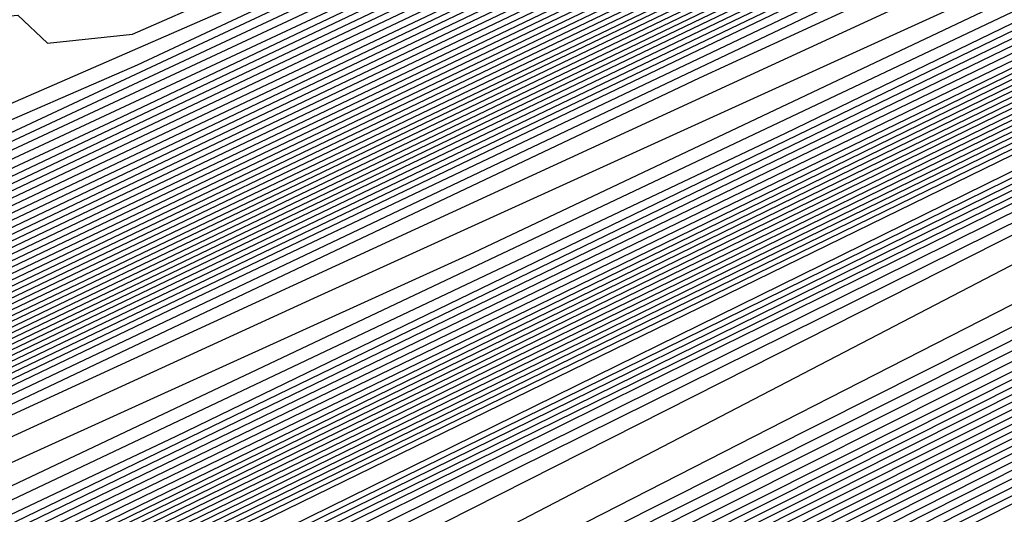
# Model space of a CAD drawing. Extents: x 3249832 to 3255657, y 13789405 to 13793316.
# Tile 223 of 256: x 3254678.04 to 3254680.98, y 13790569.56 to 13790571.04. Entities that reach past the tile are written whole.
import ezdxf

# ---------------------------------------------------------------- set-up
doc = ezdxf.new("R2010")
doc.units = 0
doc.header["$LTSCALE"] = 100
doc.header["$MEASUREMENT"] = 0
for name, color, linetype in [('GRATIO_CON', 10, 'CONTINUOUS'), ('GRATIO_ICON', 7, 'CONTINUOUS'), ('TARGETS_EAST', 7, 'CONTINUOUS')]:
    doc.layers.add(name, color=color, linetype=linetype)

# ---------------------------------------------------------------- blocks, each defined once
blk = doc.blocks.new('Gratio_032316_contours')
at = {"layer": 'GRATIO_CON', "color": 1, "linetype": 'Continuous', "flags": 128}
for points in [[(3254642.139, 13790551.7053), (3254660.6124, 13790560.6687), (3254682.3072, 13790571.2723), (3254700.7352, 13790580.305), (3254711.0317, 13790585.3564), (3254714.825, 13790587.2199), (3254715.3665, 13790587.4896), (3254715.3659, 13790587.4937), (3254715.3657, 13790587.4969), (3254715.3666, 13790587.4975), (3254715.9081, 13790587.7572), (3254719.6861, 13790589.589), (3254729.9352, 13790594.5687), (3254748.2689, 13790603.4881), (3254769.8147, 13790614.0012), (3254788.079, 13790622.9777)], [(3254643.9573, 13790552.6097), (3254661.9705, 13790561.3498), (3254683.1246, 13790571.6892), (3254701.0934, 13790580.4969), (3254711.1333, 13790585.4226), (3254714.8321, 13790587.2398), (3254715.3601, 13790587.5029), (3254715.3596, 13790587.5069), (3254715.3595, 13790587.5098), (3254715.3603, 13790587.5104), (3254715.8805, 13790587.7597), (3254719.5093, 13790589.5191), (3254729.3537, 13790594.3022), (3254746.9632, 13790602.8693), (3254767.6581, 13790612.9672), (3254785.2011, 13790621.5892)], [(3254645.7757, 13790553.5142), (3254663.3285, 13790562.0309), (3254683.9419, 13790572.1067), (3254701.4513, 13790580.6909), (3254711.2342, 13790585.4933), (3254714.8385, 13790587.2659), (3254715.3542, 13790587.5212), (3254715.853, 13790587.7617), (3254719.3325, 13790589.4492), (3254728.7721, 13790594.0356), (3254745.6576, 13790602.2505), (3254765.5015, 13790611.9331), (3254782.3232, 13790620.2006)], [(3254647.5941, 13790554.4186), (3254664.6865, 13790562.712), (3254684.7593, 13790572.5235), (3254701.8095, 13790580.8826), (3254711.336, 13790585.5591), (3254714.8458, 13790587.2852), (3254715.348, 13790587.5339), (3254715.8254, 13790587.7641), (3254719.1557, 13790589.3793), (3254728.1905, 13790593.7691), (3254744.3519, 13790601.6317), (3254763.3449, 13790610.8991), (3254779.4453, 13790618.8121)], [(3254651.2308, 13790556.2274), (3254667.4026, 13790564.0741), (3254686.3942, 13790573.3572), (3254702.526, 13790581.266), (3254711.5395, 13790585.6907), (3254714.8603, 13790587.3239), (3254715.3355, 13790587.5594), (3254715.7702, 13790587.7691), (3254718.8022, 13790589.2396), (3254727.0274, 13790593.236), (3254741.7406, 13790600.3941), (3254759.0318, 13790608.8311), (3254773.6894, 13790616.035)], [(3254653.0492, 13790557.1319), (3254668.7606, 13790564.7552), (3254687.2116, 13790573.774), (3254702.8843, 13790581.4577), (3254711.6412, 13790585.7564), (3254714.8676, 13790587.3433), (3254715.3293, 13790587.5721), (3254715.7426, 13790587.7716), (3254718.6254, 13790589.1697), (3254726.4458, 13790592.9695), (3254740.435, 13790599.7753), (3254756.8752, 13790607.7971), (3254770.8115, 13790614.6465), (3254778.5294, 13790618.5309)], [(3254646.2517, 13790553.9528), (3254654.8675, 13790558.0363), (3254670.1186, 13790565.4362), (3254688.0291, 13790574.1908), (3254703.2426, 13790581.6494), (3254711.743, 13790585.8222), (3254714.8749, 13790587.3627), (3254715.3231, 13790587.5848), (3254715.7151, 13790587.774), (3254718.4486, 13790589.0998), (3254725.8643, 13790592.703), (3254739.1294, 13790599.1565), (3254754.7186, 13790606.7631), (3254767.9336, 13790613.258), (3254775.252, 13790616.9413)], [(3254648.3232, 13790554.9771), (3254656.6859, 13790558.9407), (3254671.4766, 13790566.1173), (3254688.8465, 13790574.6076), (3254703.6008, 13790581.8411), (3254711.8447, 13790585.888), (3254714.8821, 13790587.382), (3254715.3169, 13790587.5976), (3254715.6875, 13790587.7765), (3254718.2718, 13790589.03), (3254725.2827, 13790592.4364), (3254737.8237, 13790598.5377), (3254752.562, 13790605.7291), (3254765.0557, 13790611.8694), (3254771.9746, 13790615.3518)], [(3254652.466, 13790557.0257), (3254660.3226, 13790560.7496), (3254674.1927, 13790567.4794), (3254690.4813, 13790575.4413), (3254704.3173, 13790582.2246), (3254712.0482, 13790586.0196), (3254714.8967, 13790587.4207), (3254715.3044, 13790587.623), (3254715.6323, 13790587.7815), (3254717.9183, 13790588.8903), (3254724.1196, 13790591.9033), (3254735.2124, 13790597.3001), (3254748.2489, 13790603.6611), (3254759.2998, 13790609.0924), (3254765.4198, 13790612.1726), (3254767.5973, 13790613.3706), (3254767.8046, 13790613.628), (3254767.8447, 13790613.807), (3254768.8446, 13790614.4523), (3254771.7623, 13790616.0293)], [(3254651.241, 13790556.5836), (3254654.5375, 13790558.0501), (3254662.141, 13790561.654), (3254675.5507, 13790568.1605), (3254691.2988, 13790575.8581), (3254704.6756, 13790582.4163), (3254712.1499, 13790586.0854), (3254714.904, 13790587.4401), (3254715.2982, 13790587.6357), (3254715.6047, 13790587.7839), (3254717.7415, 13790588.8204), (3254723.538, 13790591.6368), (3254733.9068, 13790596.6813), (3254746.0923, 13790602.627), (3254756.4219, 13790607.7038), (3254762.1424, 13790610.583), (3254764.1778, 13790611.7028), (3254764.3715, 13790611.9434), (3254764.4337, 13790612.1232), (3254765.5415, 13790612.8137), (3254768.7386, 13790614.5249), (3254774.566, 13790617.5186)], [(3254651.548, 13790556.8702), (3254653.3699, 13790557.6315), (3254656.6089, 13790559.0744), (3254663.9594, 13790562.5584), (3254676.9087, 13790568.8416), (3254692.1162, 13790576.2749), (3254705.0338, 13790582.608), (3254712.2517, 13790586.1512), (3254714.9112, 13790587.4594), (3254715.292, 13790587.6484), (3254715.5771, 13790587.7864), (3254717.5647, 13790588.7505), (3254722.9564, 13790591.3703), (3254732.6011, 13790596.0625), (3254743.9357, 13790601.593), (3254753.544, 13790606.3153), (3254758.865, 13790608.9934), (3254760.7582, 13790610.035), (3254760.9385, 13790610.2589), (3254761.0228, 13790610.4394), (3254762.2384, 13790611.1751), (3254765.7149, 13790613.0205), (3254772.0375, 13790616.2604)], [(3254650.8432, 13790556.6142), (3254653.5851, 13790557.8698), (3254655.4988, 13790558.6793), (3254658.6803, 13790560.0987), (3254665.7777, 13790563.4629), (3254678.2668, 13790569.5227), (3254692.9336, 13790576.6918)], [(3254650.5749, 13790556.5411), (3254654.5292, 13790558.4217), (3254657.6595, 13790559.8689), (3254659.7567, 13790560.7751), (3254662.8232, 13790562.1473), (3254669.4145, 13790565.2717), (3254680.9828, 13790570.8848), (3254694.5684, 13790577.5253)], [(3254652.1699, 13790557.3247), (3254656.3722, 13790559.3255), (3254659.6966, 13790560.8685), (3254661.8856, 13790561.8229), (3254664.8946, 13790563.1716), (3254671.2328, 13790566.1762), (3254682.3408, 13790571.5658), (3254695.3858, 13790577.9421)], [(3254649.243, 13790555.9373), (3254653.7649, 13790558.1083), (3254658.2152, 13790560.2292), (3254661.7338, 13790561.8681), (3254664.0145, 13790562.8708), (3254666.9661, 13790564.196), (3254673.0512, 13790567.0806), (3254683.6989, 13790572.2469), (3254696.2032, 13790578.3589)], [(3254650.5851, 13790556.5992), (3254655.3599, 13790558.8918), (3254660.0582, 13790561.133), (3254663.771, 13790562.8677), (3254666.1434, 13790563.9186), (3254669.0375, 13790565.2203), (3254674.8696, 13790567.985), (3254685.0569, 13790572.928), (3254697.0206, 13790578.7757)], [(3254648.7569, 13790555.7589), (3254653.2692, 13790557.9229), (3254658.5498, 13790560.4589), (3254663.7442, 13790562.9405), (3254667.8453, 13790564.8668), (3254670.4012, 13790566.0143), (3254673.1803, 13790567.2689), (3254678.5063, 13790569.7939), (3254687.7729, 13790574.2901), (3254698.6554, 13790579.6094)], [(3254649.8828, 13790556.3169), (3254654.6113, 13790558.5847), (3254660.1448, 13790561.2425), (3254665.5872, 13790563.8443), (3254669.8825, 13790565.8664), (3254672.5301, 13790567.0622), (3254675.2518, 13790568.2932), (3254680.3247, 13790570.6983), (3254689.131, 13790574.9712), (3254699.4729, 13790580.0262)], [(3254651.0087, 13790556.875), (3254655.9534, 13790559.2466), (3254661.7398, 13790562.026), (3254667.4302, 13790564.748), (3254671.9197, 13790566.866), (3254674.6591, 13790568.11), (3254677.3232, 13790569.3176), (3254682.143, 13790571.6027), (3254690.489, 13790575.6522), (3254700.2903, 13790580.443)], [(3254652.1346, 13790557.4331), (3254657.2955, 13790559.9084), (3254663.3348, 13790562.8096), (3254669.2733, 13790565.6518), (3254673.9569, 13790567.8656), (3254676.788, 13790569.1579), (3254679.3946, 13790570.3419), (3254683.9614, 13790572.5071), (3254691.847, 13790576.3333), (3254701.1077, 13790580.8598)], [(3254650.0485, 13790556.4841), (3254654.3864, 13790558.5492), (3254659.9797, 13790561.2321), (3254666.5247, 13790564.3767), (3254672.9593, 13790567.4593), (3254678.0312, 13790569.8647), (3254681.0458, 13790571.2536), (3254683.5375, 13790572.3905), (3254687.5981, 13790574.316), (3254694.5631, 13790577.6954)], [(3254651.0069, 13790556.9616), (3254655.5123, 13790559.1072), (3254661.3217, 13790561.894), (3254668.1197, 13790565.1602), (3254674.8023, 13790568.3631), (3254680.0684, 13790570.8643), (3254683.1747, 13790572.3015), (3254685.6089, 13790573.4148), (3254689.4165, 13790575.2204), (3254695.9211, 13790578.3765), (3254703.5599, 13790582.1103), (3254710.0485, 13790585.2913), (3254713.674, 13790587.0708), (3254715.0098, 13790587.728), (3254715.2012, 13790587.8237), (3254715.5767, 13790588.0145), (3254718.1988, 13790589.3384), (3254725.3135, 13790592.9288), (3254738.0825, 13790599.3724), (3254753.3307, 13790607.0675), (3254766.7985, 13790613.8657), (3254775.2332, 13790618.1281)], [(3254651.9652, 13790557.4392), (3254656.6382, 13790559.6653), (3254662.6638, 13790562.5558), (3254669.7147, 13790565.9438), (3254676.6453, 13790569.2668), (3254682.1055, 13790571.8639), (3254685.3036, 13790573.3493), (3254687.6804, 13790574.4392), (3254691.2349, 13790576.1249), (3254697.2791, 13790579.0576), (3254704.3773, 13790582.5271), (3254710.4067, 13790585.483), (3254713.7756, 13790587.1366), (3254715.0169, 13790587.7472), (3254715.1948, 13790587.8363), (3254715.5637, 13790588.0238), (3254718.1399, 13790589.3246), (3254725.1298, 13790592.8522), (3254737.6771, 13790599.1838), (3254752.6727, 13790606.7516), (3254765.9448, 13790613.4511), (3254774.3039, 13790617.6754)], [(3254652.9236, 13790557.9168), (3254657.7641, 13790560.2233), (3254664.0059, 13790563.2177), (3254671.3097, 13790566.7274), (3254678.4883, 13790570.1706), (3254684.1427, 13790572.8635), (3254687.4325, 13790574.3972), (3254689.7518, 13790575.4635), (3254693.0532, 13790577.0293), (3254698.6371, 13790579.7386), (3254705.1948, 13790582.9439), (3254710.7649, 13790585.6747), (3254713.8772, 13790587.2023), (3254715.024, 13790587.7665), (3254715.1884, 13790587.8489), (3254715.5508, 13790588.0331), (3254718.0809, 13790589.3107), (3254724.9462, 13790592.7755), (3254737.2717, 13790598.9953), (3254752.0148, 13790606.4357), (3254765.0911, 13790613.0365), (3254773.3746, 13790617.2228)], [(3254651.3, 13790557.2133), (3254654.8403, 13790558.872), (3254660.0158, 13790561.3394), (3254666.6901, 13790564.5414), (3254674.4997, 13790568.2945), (3254682.1743, 13790571.9781), (3254688.2171, 13790574.8626), (3254691.6904, 13790576.4929), (3254693.8947, 13790577.5121), (3254696.69, 13790578.8381), (3254701.3532, 13790581.1008), (3254706.8296, 13790583.7776), (3254711.4814, 13790586.0581), (3254714.0805, 13790587.3339), (3254715.0382, 13790587.8051), (3254715.1756, 13790587.8741), (3254715.5248, 13790588.0517), (3254717.9631, 13790589.2831), (3254724.5788, 13790592.6221), (3254736.4608, 13790598.6182), (3254750.699, 13790605.8039), (3254763.3837, 13790612.2073), (3254771.5159, 13790616.3175)], [(3254652.1439, 13790557.6356), (3254655.7986, 13790559.3495), (3254661.1417, 13790561.8975), (3254668.0321, 13790565.2032), (3254676.0946, 13790569.078), (3254684.0173, 13790572.8819), (3254690.2542, 13790575.8622), (3254693.8193, 13790577.5407), (3254695.9661, 13790578.5364), (3254698.5083, 13790579.7426), (3254702.7112, 13790581.7819), (3254707.647, 13790584.1944), (3254711.8396, 13790586.2498), (3254714.1821, 13790587.3996), (3254715.0454, 13790587.8244), (3254715.1692, 13790587.8867), (3254715.5119, 13790588.061), (3254717.9042, 13790589.2693), (3254724.3952, 13790592.5454), (3254736.0554, 13790598.4297), (3254750.0411, 13790605.488), (3254762.53, 13790611.7927), (3254770.5866, 13790615.8649), (3254774.8217, 13790618.021)], [(3254652.9879, 13790558.058), (3254656.757, 13790559.8271), (3254662.2676, 13790562.4555), (3254669.3742, 13790565.8651), (3254677.6896, 13790569.8616), (3254685.8603, 13790573.7856), (3254692.2914, 13790576.8618), (3254695.9482, 13790578.5886)], [(3254651.7584, 13790557.5564), (3254653.8319, 13790558.4804), (3254657.7153, 13790560.3047), (3254663.3935, 13790563.0136), (3254670.7163, 13790566.527), (3254679.2846, 13790570.6451), (3254687.7034, 13790574.6894), (3254694.3286, 13790577.8614)], [(3254652.4935, 13790558.0528), (3254653.3251, 13790558.3415), (3254655.5198, 13790559.3252), (3254659.632, 13790561.2599), (3254665.6453, 13790564.1297), (3254673.4005, 13790567.8507), (3254682.4746, 13790572.2122), (3254691.3894, 13790576.4969), (3254698.4029, 13790579.8606)], [(3254652.9639, 13790558.6646), (3254653.0867, 13790558.5122), (3254653.2547, 13790558.4334), (3254654.1084, 13790558.7341), (3254656.3637, 13790559.7476), (3254660.5904, 13790561.7374), (3254666.7712, 13790564.6877), (3254674.7426, 13790568.5125), (3254684.0695, 13790572.9958), (3254693.2324, 13790577.4007)], [(3254652.3082, 13790558.7882), (3254653.2996, 13790559.0627), (3254653.7222, 13790559.0393), (3254653.8454, 13790558.8897), (3254654.016, 13790558.814), (3254654.8917, 13790559.1266), (3254657.2077, 13790560.1699), (3254661.5487, 13790562.215), (3254667.8971, 13790565.2458), (3254676.0846, 13790569.1744), (3254685.6645, 13790573.7793), (3254695.0754, 13790578.3044)], [(3254653.0352, 13790559.1439), (3254654.05, 13790559.4312), (3254654.4805, 13790559.414), (3254654.6041, 13790559.2671), (3254654.7773, 13790559.1947), (3254655.675, 13790559.5191), (3254658.0517, 13790560.5923), (3254662.5071, 13790562.6926), (3254669.023, 13790565.8038), (3254677.4267, 13790569.8362), (3254687.2595, 13790574.5629), (3254696.9184, 13790579.2082)], [(3254652.6703, 13790559.1274), (3254654.4892, 13790559.8553), (3254655.5508, 13790560.1681), (3254655.9972, 13790560.1635), (3254656.1214, 13790560.022), (3254656.2998, 13790559.956), (3254657.2417, 13790560.3042), (3254659.7396, 13790561.4371), (3254664.4238, 13790563.6478), (3254671.2748, 13790566.9199), (3254680.1109, 13790571.1599), (3254690.4495, 13790576.13), (3254700.6044, 13790581.0157)], [(3254651.1891, 13790558.53), (3254653.3543, 13790559.4624), (3254655.2162, 13790560.211), (3254656.3012, 13790560.5366), (3254656.7555, 13790560.5382), (3254656.8801, 13790560.3994), (3254657.0611, 13790560.3366), (3254658.025, 13790560.6967), (3254660.5836, 13790561.8595), (3254665.3703, 13790564.1197), (3254672.3062, 13790567.4325), (3254681.1343, 13790571.6684), (3254691.3246, 13790576.5671), (3254701.2561, 13790581.3455)], [(3254651.8222, 13790558.8415), (3254654.0383, 13790559.7975), (3254655.9432, 13790560.5667), (3254657.0517, 13790560.905), (3254657.5139, 13790560.9129), (3254657.6388, 13790560.7769), (3254657.8223, 13790560.7173), (3254658.8083, 13790561.0893), (3254661.4275, 13790562.2819), (3254666.3151, 13790564.5907), (3254673.3236, 13790567.9384), (3254682.1101, 13790572.154), (3254692.0922, 13790576.9523), (3254701.7295, 13790581.5891)], [(3254652.4553, 13790559.153), (3254654.7223, 13790560.1326), (3254656.6702, 13790560.9224), (3254657.8021, 13790561.2735), (3254658.2722, 13790561.2876), (3254658.3974, 13790561.1543), (3254658.5836, 13790561.0979), (3254659.5916, 13790561.4818), (3254662.2715, 13790562.7043), (3254667.2599, 13790565.0618), (3254674.341, 13790568.4442), (3254683.086, 13790572.6396), (3254692.8597, 13790577.3375)], [(3254651.9883, 13790558.9968), (3254653.3923, 13790559.619), (3254654.9589, 13790560.3252), (3254656.5106, 13790561.0221), (3254657.887, 13790561.6126), (3254658.9323, 13790561.9989), (3254659.5424, 13790562.1186), (3254659.8188, 13790562.0506), (3254659.9148, 13790561.9092), (3254660.1061, 13790561.8592), (3254661.1583, 13790562.2669), (3254663.9594, 13790563.549), (3254669.1494, 13790566.0039), (3254676.3757, 13790569.4558), (3254685.0376, 13790573.6106), (3254694.3948, 13790578.1075)], [(3254652.5838, 13790559.2912), (3254654.0181, 13790559.9272), (3254655.6188, 13790560.6489), (3254657.2041, 13790561.3611), (3254658.61, 13790561.9653), (3254659.6769, 13790562.3626), (3254660.298, 13790562.4894), (3254660.5778, 13790562.4256), (3254660.6735, 13790562.2866), (3254660.8674, 13790562.2398), (3254661.9416, 13790562.6594), (3254664.8034, 13790563.9714), (3254670.0942, 13790566.4749), (3254677.3931, 13790569.9616), (3254686.0134, 13790574.0961), (3254695.1623, 13790578.4926)], [(3254652.0749, 13790559.1191), (3254653.1793, 13790559.5856), (3254654.644, 13790560.2355), (3254656.2787, 13790560.9726), (3254657.8977, 13790561.7), (3254659.3331, 13790562.3181), (3254660.4215, 13790562.7262), (3254661.0536, 13790562.8602), (3254661.3368, 13790562.8006), (3254661.4322, 13790562.6641), (3254661.6286, 13790562.6205), (3254662.7249, 13790563.052), (3254665.6473, 13790564.3938), (3254671.039, 13790566.946), (3254678.4105, 13790570.4674), (3254686.9892, 13790574.5817), (3254695.9299, 13790578.8778)], [(3254652.6477, 13790559.403), (3254653.7747, 13790559.8801), (3254655.2698, 13790560.5438), (3254656.9386, 13790561.2962), (3254658.5913, 13790562.039), (3254660.0561, 13790562.6708), (3254661.166, 13790563.0899), (3254661.8093, 13790563.231), (3254662.0957, 13790563.1756), (3254662.1908, 13790563.0415), (3254662.3899, 13790563.0011), (3254663.5082, 13790563.4445), (3254666.4913, 13790564.8162), (3254671.9838, 13790567.417), (3254679.4278, 13790570.9732), (3254687.965, 13790575.0672), (3254696.6974, 13790579.2629)], [(3254652.7465, 13790559.6241), (3254653.1242, 13790559.7253), (3254653.7934, 13790559.9708), (3254654.9657, 13790560.4689), (3254656.5215, 13790561.1603), (3254658.2584, 13790561.9436), (3254659.9784, 13790562.7168), (3254661.5022, 13790563.3762), (3254662.6552, 13790563.8172), (3254663.3205, 13790563.9727), (3254663.6137, 13790563.9256), (3254663.7082, 13790563.7964), (3254663.9124, 13790563.7624), (3254665.0749, 13790564.2296), (3254668.1792, 13790565.661), (3254673.8733, 13790568.3591), (3254681.4626, 13790571.9848), (3254689.9166, 13790576.0383), (3254698.2325, 13790580.0332)], [(3254652.9121, 13790559.7876), (3254653.3001, 13790559.8983), (3254653.6845, 13790560.0031), (3254654.3662, 13790560.2547), (3254655.5611, 13790560.7633), (3254657.1474, 13790561.4685), (3254658.9183, 13790562.2672), (3254660.672, 13790563.0558), (3254662.2253, 13790563.7289), (3254663.3997, 13790564.1808), (3254664.0761, 13790564.3435), (3254664.3727, 13790564.3007), (3254664.4669, 13790564.1738), (3254664.6737, 13790564.143), (3254665.8582, 13790564.6221), (3254669.0232, 13790566.0833), (3254674.8181, 13790568.8302), (3254682.4799, 13790572.4906), (3254690.8924, 13790576.5238), (3254699.0001, 13790580.4183)], [(3254652.8332, 13790559.8228), (3254653.4588, 13790560.0583), (3254653.8537, 13790560.1725), (3254654.2448, 13790560.2808), (3254654.939, 13790560.5386), (3254656.1566, 13790561.0578), (3254657.7733, 13790561.7768), (3254659.5782, 13790562.5909), (3254661.3656, 13790563.3947), (3254662.9483, 13790564.0816), (3254664.1443, 13790564.5444), (3254664.8318, 13790564.7143), (3254665.1317, 13790564.6757), (3254665.2256, 13790564.5513), (3254665.4349, 13790564.5237), (3254666.6415, 13790565.0146), (3254669.8671, 13790566.5057), (3254675.7629, 13790569.3012), (3254683.4973, 13790572.9964), (3254691.8683, 13790577.0094), (3254699.7676, 13790580.8035)], [(3254652.5888, 13790559.7695), (3254653.3685, 13790560.0884), (3254654.0056, 13790560.3291), (3254654.4073, 13790560.4467), (3254654.8052, 13790560.5586), (3254655.5118, 13790560.8225), (3254656.7521, 13790561.3522), (3254658.3991, 13790562.0851), (3254660.2381, 13790562.9145), (3254662.0592, 13790563.7337), (3254663.6714, 13790564.4344), (3254664.8888, 13790564.9081), (3254665.5874, 13790565.0851), (3254665.8907, 13790565.0507), (3254665.9842, 13790564.9287), (3254666.1962, 13790564.9043), (3254667.4249, 13790565.4072), (3254670.7111, 13790566.9281), (3254676.7077, 13790569.7723), (3254684.5147, 13790573.5023), (3254692.8441, 13790577.4949)], [(3254652.8549, 13790559.9647), (3254653.6307, 13790560.2883), (3254654.439, 13790560.6196), (3254655.0991, 13790560.8706), (3254655.5146, 13790560.9951), (3254655.9258, 13790561.1141), (3254656.6575, 13790561.3903), (3254657.943, 13790561.941), (3254659.6508, 13790562.7016), (3254661.5579, 13790563.5619), (3254663.4463, 13790564.4116), (3254665.1175, 13790565.1398), (3254666.378, 13790565.6354), (3254667.0986, 13790565.8267), (3254667.4086, 13790565.8007), (3254667.5016, 13790565.6836), (3254667.7187, 13790565.6656), (3254668.9915, 13790566.1922), (3254672.399, 13790567.7729), (3254678.5972, 13790570.7144), (3254686.5494, 13790574.5139), (3254694.7957, 13790578.466)], [(3254652.7524, 13790559.9713), (3254653.3621, 13790560.2183), (3254654.1517, 13790560.5478), (3254654.9743, 13790560.8852), (3254655.6459, 13790561.1413), (3254656.0682, 13790561.2693), (3254656.4861, 13790561.3919), (3254657.2303, 13790561.6742), (3254658.5385, 13790562.2355), (3254660.2767, 13790563.0099), (3254662.2178, 13790563.8855), (3254664.1399, 13790564.7505), (3254665.8406, 13790565.4925), (3254667.1225, 13790565.999), (3254667.8543, 13790566.1976), (3254668.1676, 13790566.1757), (3254668.2603, 13790566.061), (3254668.48, 13790566.0462), (3254669.7748, 13790566.5848), (3254673.243, 13790568.1953), (3254679.542, 13790571.1854), (3254687.5668, 13790575.0197), (3254695.7715, 13790578.9516)], [(3254652.8106, 13790560.0679), (3254653.2489, 13790560.2205), (3254653.8692, 13790560.4719), (3254654.6727, 13790560.8072), (3254655.5096, 13790561.1508), (3254656.1927, 13790561.4121), (3254656.6218, 13790561.5435), (3254657.0464, 13790561.6696), (3254657.8031, 13790561.9582), (3254659.134, 13790562.5299), (3254660.9026, 13790563.3181), (3254662.8778, 13790564.2092), (3254664.8335, 13790565.0895), (3254666.5636, 13790565.8452), (3254667.8671, 13790566.3627), (3254668.6099, 13790566.5684), (3254668.9266, 13790566.5507), (3254669.0189, 13790566.4385), (3254669.2412, 13790566.4269), (3254670.5581, 13790566.9773), (3254674.087, 13790568.6176), (3254680.4868, 13790571.6565), (3254688.5842, 13790575.5255), (3254696.7473, 13790579.4371)], [(3254665.5271, 13790565.4284), (3254667.2867, 13790566.198), (3254668.6116, 13790566.7263), (3254669.3655, 13790566.9392), (3254669.6856, 13790566.9257), (3254669.7776, 13790566.8159), (3254670.0025, 13790566.8075), (3254671.3415, 13790567.3699), (3254674.9309, 13790569.04), (3254681.4316, 13790572.1275), (3254689.6015, 13790576.0313), (3254697.7231, 13790579.9226)], [(3254664.8575, 13790565.1802), (3254666.9142, 13790566.1063), (3254668.7328, 13790566.9034), (3254670.1008, 13790567.4536), (3254670.8768, 13790567.6808), (3254671.2035, 13790567.6758), (3254671.295, 13790567.5708), (3254671.525, 13790567.5688), (3254672.9081, 13790568.1549), (3254676.6188, 13790569.8848), (3254683.3212, 13790573.0696), (3254691.6363, 13790577.0429), (3254699.6748, 13790580.8937)], [(3254665.5174, 13790565.5038), (3254667.6078, 13790566.4453), (3254669.4558, 13790567.2561), (3254670.8453, 13790567.8172), (3254671.6324, 13790568.0516), (3254671.9625, 13790568.0508), (3254672.0537, 13790567.9482), (3254672.2863, 13790567.9495), (3254673.6914, 13790568.5475), (3254677.4628, 13790570.3072), (3254684.2659, 13790573.5407), (3254692.6536, 13790577.5487), (3254700.6506, 13790581.3793)], [(3254666.1773, 13790565.8275), (3254668.3014, 13790566.7842), (3254670.1789, 13790567.6088), (3254671.5899, 13790568.1809), (3254672.388, 13790568.4225), (3254672.7215, 13790568.4258), (3254672.8123, 13790568.3257), (3254673.0475, 13790568.3301), (3254674.4748, 13790568.94), (3254678.3068, 13790570.7296), (3254685.2107, 13790574.0117), (3254693.671, 13790578.0546)], [(3254664.6577, 13790565.1677), (3254666.8372, 13790566.1512), (3254668.9949, 13790567.1232), (3254670.9019, 13790567.9615), (3254672.3344, 13790568.5445), (3254673.1436, 13790568.7933), (3254673.4805, 13790568.8008), (3254673.571, 13790568.7031), (3254673.8088, 13790568.7107), (3254675.2581, 13790569.3325), (3254679.1507, 13790571.152), (3254686.1555, 13790574.4828), (3254694.6884, 13790578.5604)], [(3254665.9094, 13790565.7842), (3254668.157, 13790566.7985), (3254670.3821, 13790567.8011), (3254672.3481, 13790568.667), (3254673.8236, 13790569.2718), (3254674.6549, 13790569.5349), (3254674.9985, 13790569.5508), (3254675.0884, 13790569.458), (3254675.3313, 13790569.472), (3254676.8247, 13790570.1176), (3254680.8387, 13790571.9967), (3254688.0451, 13790575.4249), (3254696.7231, 13790579.572)], [(3254664.4932, 13790565.1797), (3254666.5353, 13790566.0925), (3254668.8169, 13790567.1222), (3254671.0757, 13790568.14), (3254673.0711, 13790569.0197), (3254674.5681, 13790569.6354), (3254675.4105, 13790569.9057), (3254675.7574, 13790569.9258), (3254675.8471, 13790569.8354), (3254676.0926, 13790569.8527), (3254677.608, 13790570.5102), (3254681.6826, 13790572.4191), (3254688.9898, 13790575.8959), (3254697.7405, 13790580.0778)], [(3254665.0887, 13790565.4742), (3254667.1611, 13790566.4007), (3254669.4768, 13790567.4458), (3254671.7692, 13790568.479), (3254673.7942, 13790569.3724), (3254675.3127, 13790569.9991), (3254676.1661, 13790570.2765), (3254676.5164, 13790570.3009), (3254676.6057, 13790570.2129), (3254676.8538, 13790570.2333), (3254678.3914, 13790570.9027), (3254682.5266, 13790572.8415), (3254689.9346, 13790576.367), (3254698.7579, 13790580.5836)], [(3254665.6841, 13790565.7686), (3254667.787, 13790566.709), (3254670.1367, 13790567.7695), (3254672.4628, 13790568.8179), (3254674.5172, 13790569.7251), (3254676.0572, 13790570.3627), (3254676.9217, 13790570.6473), (3254677.2754, 13790570.6759), (3254677.3644, 13790570.5903), (3254677.6151, 13790570.614), (3254679.1747, 13790571.2952), (3254683.3706, 13790573.2639), (3254690.8794, 13790576.838), (3254699.7752, 13790581.0894)]]:
    blk.add_lwpolyline(points, dxfattribs=at)
at = {"layer": 'GRATIO_CON', "color": 5, "linetype": 'Continuous', "flags": 128}
for points in [[(3254645.4599, 13790553.036), (3254663.069, 13790561.7623), (3254683.7862, 13790571.9554), (3254701.3959, 13790580.5965), (3254711.2365, 13790585.4241), (3254714.8618, 13790587.205), (3254715.3792, 13790587.4629), (3254715.3785, 13790587.4674), (3254715.3782, 13790587.4709), (3254715.379, 13790587.4719), (3254715.9133, 13790587.7279), (3254719.64, 13790589.5343), (3254729.7495, 13790594.4457), (3254747.8375, 13790603.2357), (3254769.1201, 13790613.5531), (3254787.2186, 13790622.2657)], [(3254649.9599, 13790555.2348), (3254666.4373, 13790563.4004), (3254685.823, 13790572.9383), (3254702.301, 13790581.0241), (3254711.5092, 13790585.5415), (3254714.9015, 13790587.208), (3254715.3856, 13790587.4496), (3254715.3848, 13790587.4542), (3254715.3844, 13790587.458), (3254715.3852, 13790587.4591), (3254715.9013, 13790587.7061), (3254719.4996, 13790589.4499), (3254729.2606, 13790594.1916), (3254746.7248, 13790602.6782), (3254767.2733, 13790612.6396), (3254784.7474, 13790621.0516)], [(3254645.8078, 13790553.0477), (3254654.4599, 13790557.4337), (3254669.8056, 13790565.0385), (3254687.8597, 13790573.9222), (3254703.2055, 13790581.4548), (3254711.7805, 13790585.6657), (3254714.9395, 13790587.2206), (3254715.3915, 13790587.4448), (3254715.8892, 13790587.6839), (3254719.3592, 13790589.3654), (3254728.7717, 13790593.9374), (3254745.612, 13790602.1206), (3254765.4264, 13790611.7261), (3254782.2763, 13790619.8376)], [(3254650.9146, 13790555.5543), (3254658.9599, 13790559.6325), (3254673.1739, 13790566.6765), (3254689.8966, 13790574.9051), (3254704.1107, 13790581.8824), (3254712.0533, 13790585.783), (3254714.9794, 13790587.2235), (3254715.3982, 13790587.4313), (3254715.8776, 13790587.6614), (3254719.2191, 13790589.2805), (3254728.2829, 13790593.683), (3254744.4993, 13790601.563), (3254763.5796, 13790610.8126), (3254779.8051, 13790618.6235)], [(3254649.0895, 13790554.2614), (3254654.3182, 13790556.9458), (3254657.5919, 13790558.6919), (3254661.1283, 13790560.5677), (3254667.9599, 13790564.0302), (3254679.9106, 13790569.9526), (3254693.9704, 13790576.8709), (3254705.921, 13790582.737), (3254712.5988, 13790586.0165), (3254715.0585, 13790587.2285), (3254715.4093, 13790587.4057), (3254715.4091, 13790587.4086), (3254715.4097, 13790587.4091), (3254715.4114, 13790587.4072), (3254715.8544, 13790587.617), (3254718.939, 13790589.1106), (3254727.3053, 13790593.1741), (3254742.2739, 13790600.4477), (3254759.8859, 13790608.9855), (3254774.8628, 13790616.1954)], [(3254652.9316, 13790556.1611), (3254659.0279, 13790559.2737), (3254662.7531, 13790561.2358), (3254666.2352, 13790563.0744), (3254672.4599, 13790566.2291), (3254683.2789, 13790571.5906), (3254696.0073, 13790577.8537), (3254706.8262, 13790583.1644), (3254712.8717, 13790586.1333), (3254715.0984, 13790587.2306), (3254715.416, 13790587.3911), (3254715.416, 13790587.3939), (3254715.4167, 13790587.3946), (3254715.4184, 13790587.393), (3254715.843, 13790587.5942), (3254718.799, 13790589.0255), (3254726.8166, 13790592.9197), (3254741.1612, 13790599.8901), (3254758.039, 13790608.072), (3254772.3917, 13790614.9813)], [(3254648.5889, 13790553.912), (3254656.7738, 13790558.0608), (3254663.7375, 13790561.6017), (3254667.9142, 13790563.7796), (3254671.342, 13790565.581), (3254676.9599, 13790568.4279), (3254686.6472, 13790573.2286), (3254698.0442, 13790578.8366), (3254707.7315, 13790583.5918), (3254713.1445, 13790586.2502), (3254715.1383, 13790587.2327), (3254715.4228, 13790587.3765), (3254715.4229, 13790587.3793), (3254715.4236, 13790587.3802), (3254715.4253, 13790587.3788), (3254715.8315, 13790587.5713), (3254718.659, 13790588.9404), (3254726.3278, 13790592.6653), (3254740.0485, 13790599.3324), (3254756.1922, 13790607.1585), (3254769.9205, 13790613.7673), (3254777.6832, 13790617.4194)], [(3254651.4104, 13790555.3035), (3254660.616, 13790559.9605), (3254668.4472, 13790563.9297), (3254673.0754, 13790566.3235), (3254676.4489, 13790568.0877), (3254681.4599, 13790570.6267), (3254690.0155, 13790574.8666), (3254700.0811, 13790579.8195), (3254708.6367, 13790584.0191), (3254713.4173, 13790586.367), (3254715.1783, 13790587.2348), (3254715.4296, 13790587.362), (3254715.4297, 13790587.3647), (3254715.4306, 13790587.3657), (3254715.4323, 13790587.3646), (3254715.8201, 13790587.5485), (3254718.5189, 13790588.8554), (3254725.8391, 13790592.4108), (3254738.9357, 13790598.7748), (3254754.3453, 13790606.2449), (3254767.4494, 13790612.5532), (3254774.8722, 13790616.0455)], [(3254647.5106, 13790553.2224), (3254657.0534, 13790558.0863), (3254668.3003, 13790563.7598), (3254677.8665, 13790568.5857), (3254683.3978, 13790571.4112), (3254686.6626, 13790573.101), (3254690.46, 13790575.0244), (3254696.7522, 13790578.1426), (3254704.1549, 13790581.7852), (3254710.4471, 13790584.8739), (3254713.963, 13790586.6006), (3254715.2582, 13790587.2389), (3254715.4431, 13790587.3328), (3254715.4435, 13790587.3354), (3254715.4445, 13790587.3367), (3254715.4462, 13790587.3361), (3254715.7971, 13790587.5028), (3254718.2389, 13790588.6852), (3254724.8615, 13790591.9019), (3254736.7103, 13790597.6595), (3254750.6516, 13790604.4179), (3254762.5071, 13790610.1251), (3254769.2501, 13790613.2977), (3254772.4608, 13790614.7267)], [(3254649.4643, 13790554.1811), (3254659.8749, 13790559.4778), (3254672.1424, 13790565.6595), (3254682.5761, 13790570.9137), (3254688.559, 13790573.955), (3254691.7695, 13790575.6077), (3254694.96, 13790577.2233)], [(3254651.4179, 13790555.1398), (3254662.6964, 13790560.8692), (3254675.9846, 13790567.5592), (3254687.2858, 13790573.2417), (3254693.7202, 13790576.4989)], [(3254646.6144, 13790552.5691), (3254653.3716, 13790556.0986), (3254665.5179, 13790562.2606), (3254679.8268, 13790569.4589), (3254691.9954, 13790575.5697), (3254698.8813, 13790579.0427)], [(3254649.5507, 13790554.0056), (3254657.2788, 13790558.016), (3254671.1608, 13790565.0435), (3254687.5111, 13790573.2582), (3254701.4147, 13790580.2257)], [(3254650.9017, 13790554.6653), (3254658.8371, 13790558.7771), (3254673.0892, 13790565.9887), (3254689.8746, 13790574.4203), (3254704.1484, 13790581.5711), (3254712.1263, 13790585.5666), (3254715.0665, 13790587.04), (3254715.4881, 13790587.251), (3254715.7284, 13790587.3657), (3254717.3988, 13790588.1749), (3254721.929, 13790590.3752), (3254730.0341, 13790594.3137), (3254739.5705, 13790598.9367), (3254747.6802, 13790602.8407), (3254752.3838, 13790605.0543), (3254755.2179, 13790606.3353), (3254758.5977, 13790607.8737), (3254764.2556, 13790610.5253), (3254771.1907, 13790613.8082)], [(3254652.1037, 13790555.2502), (3254659.8925, 13790559.2859), (3254673.8812, 13790566.3638), (3254690.3563, 13790574.639), (3254704.3657, 13790581.6567), (3254712.195, 13790585.5772), (3254715.0794, 13790587.0229), (3254715.4916, 13790587.2315), (3254715.4923, 13790587.2341), (3254715.4936, 13790587.2363), (3254715.4952, 13790587.2371), (3254715.717, 13790587.343), (3254717.2588, 13790588.0898), (3254721.4402, 13790590.1208), (3254728.9214, 13790593.7561), (3254737.7237, 13790598.0232), (3254745.2091, 13790601.6266), (3254749.5728, 13790603.6804), (3254752.344, 13790604.9367), (3254755.8855, 13790606.5574), (3254761.8691, 13790609.3671), (3254769.2041, 13790612.8413), (3254776.1088, 13790616.118)], [(3254650.5295, 13790554.2765), (3254653.3056, 13790555.8352), (3254660.9478, 13790559.7949), (3254674.6731, 13790566.7396), (3254690.838, 13790574.8591), (3254704.5835, 13790581.7451), (3254712.2651, 13790585.5926), (3254715.0949, 13790587.012), (3254715.4992, 13790587.2173), (3254715.4997, 13790587.2202), (3254715.5008, 13790587.2224), (3254715.5022, 13790587.2231), (3254715.7056, 13790587.3202), (3254717.1188, 13790588.0047), (3254720.9515, 13790589.8664), (3254727.8087, 13790593.1984), (3254735.8769, 13790597.1097), (3254742.7379, 13790600.4126), (3254746.7617, 13790602.3065), (3254749.4702, 13790603.5381), (3254753.1732, 13790605.2411), (3254759.4825, 13790608.2089), (3254767.2174, 13790611.8744), (3254774.4989, 13790615.3301)], [(3254653.0399, 13790555.5064), (3254655.7096, 13790557.0052), (3254663.0585, 13790560.8129), (3254676.257, 13790567.4911), (3254691.8012, 13790575.2992), (3254705.0188, 13790581.9215), (3254712.405, 13790585.6223), (3254715.1255, 13790586.9884), (3254715.5137, 13790587.187), (3254715.5139, 13790587.1907), (3254715.5149, 13790587.1935), (3254715.5162, 13790587.1948), (3254715.6827, 13790587.2745), (3254716.8387, 13790587.8346), (3254719.9739, 13790589.3575), (3254725.5832, 13790592.0832), (3254732.1832, 13790595.2826), (3254737.7956, 13790597.9844), (3254741.1396, 13790599.5586), (3254743.7225, 13790600.741), (3254747.7487, 13790602.6085), (3254754.7095, 13790605.8925), (3254763.2441, 13790609.9406), (3254771.2789, 13790613.7544)], [(3254652.4149, 13790554.6496), (3254653.3587, 13790555.1809), (3254653.8585, 13790555.5089), (3254654.0037, 13790555.6845), (3254653.9725, 13790555.8008), (3254654.2952, 13790556.1213), (3254656.9115, 13790557.5902), (3254664.1138, 13790561.322), (3254677.0489, 13790567.8669), (3254692.2829, 13790575.5193), (3254705.2366, 13790582.0098)], [(3254652.4183, 13790554.5925), (3254653.5945, 13790555.2348), (3254654.5826, 13790555.7885), (3254655.1076, 13790556.1285), (3254655.263, 13790556.3073), (3254655.2343, 13790556.4222), (3254655.5504, 13790556.7362), (3254658.1135, 13790558.1752), (3254665.1691, 13790561.831), (3254677.8408, 13790568.2426), (3254692.7645, 13790575.7394)], [(3254652.5047, 13790554.5678), (3254653.546, 13790555.1511), (3254654.774, 13790555.82), (3254655.8065, 13790556.3962), (3254656.3568, 13790556.748), (3254656.5224, 13790556.9301), (3254656.4962, 13790557.0437), (3254656.8057, 13790557.3511), (3254659.3155, 13790558.7603), (3254666.2244, 13790562.34), (3254678.6327, 13790568.6184), (3254693.2462, 13790575.9595)], [(3254652.2242, 13790554.0767), (3254653.1154, 13790554.6054), (3254653.6313, 13790554.9527), (3254654.0278, 13790555.2392), (3254654.6721, 13790555.6399), (3254655.8015, 13790556.2681), (3254657.1332, 13790556.9903), (3254658.2542, 13790557.6115), (3254658.8552, 13790557.9872), (3254659.041, 13790558.1758), (3254659.0198, 13790558.2866), (3254659.3161, 13790558.581), (3254661.7194, 13790559.9303), (3254668.335, 13790563.358), (3254680.2165, 13790569.3699), (3254694.2095, 13790576.3997)], [(3254652.0931, 13790553.9273), (3254653.2097, 13790554.5634), (3254654.1357, 13790555.1108), (3254654.6726, 13790555.4686), (3254655.0856, 13790555.7627), (3254655.7557, 13790556.176), (3254656.9292, 13790556.8266), (3254658.3127, 13790557.5755), (3254659.4781, 13790558.2191), (3254660.1044, 13790558.6067), (3254660.3003, 13790558.7986), (3254660.2816, 13790558.908), (3254660.5714, 13790559.1959), (3254662.9213, 13790560.5153), (3254669.3903, 13790563.8671), (3254681.0084, 13790569.7457), (3254694.6911, 13790576.6198)], [(3254653.037, 13790554.391), (3254654.1951, 13790555.0501), (3254655.156, 13790555.6162), (3254655.7139, 13790555.9845), (3254656.1434, 13790556.2863), (3254656.8394, 13790556.7121), (3254658.057, 13790557.3852), (3254659.4923, 13790558.1607), (3254660.7019, 13790558.8268), (3254661.3536, 13790559.2263), (3254661.5596, 13790559.4215), (3254661.5434, 13790559.5295), (3254661.8266, 13790559.8108), (3254664.1233, 13790561.1003), (3254670.4456, 13790564.3761), (3254681.8003, 13790570.1215), (3254695.1728, 13790576.8399)], [(3254652.9145, 13790554.2455), (3254653.9808, 13790554.8547), (3254655.1805, 13790555.5368), (3254656.1763, 13790556.1216), (3254656.7552, 13790556.5004), (3254657.2012, 13790556.8098), (3254657.9231, 13790557.2481), (3254659.1847, 13790557.9437), (3254660.6718, 13790558.7459), (3254661.9258, 13790559.4344), (3254662.6028, 13790559.8458), (3254662.8189, 13790560.0443), (3254662.8052, 13790560.1509), (3254663.0819, 13790560.4257), (3254665.3253, 13790561.6853), (3254671.5009, 13790564.8851), (3254682.5923, 13790570.4972), (3254695.6546, 13790577.0593)], [(3254665.5923, 13790561.6556), (3254667.7292, 13790562.8553), (3254673.6115, 13790565.9031), (3254684.1761, 13790571.2487), (3254696.618, 13790577.4994)], [(3254665.5974, 13790561.2573), (3254666.3503, 13790561.7045), (3254666.5968, 13790561.9128), (3254666.5906, 13790562.0152), (3254666.8476, 13790562.2705), (3254668.9312, 13790563.4403), (3254674.6669, 13790566.4122), (3254684.968, 13790571.6245), (3254697.0997, 13790577.7194)], [(3254665.3901, 13790561.0866), (3254666.8212, 13790561.865), (3254667.5995, 13790562.3241), (3254667.8561, 13790562.5357), (3254667.8524, 13790562.6367), (3254668.1028, 13790562.8854), (3254670.1331, 13790564.0253), (3254675.7222, 13790566.9212), (3254685.7599, 13790572.0002), (3254697.5813, 13790577.9395)]]:
    blk.add_lwpolyline(points, dxfattribs=at)
at = {"layer": 'GRATIO_ICON', "color": 7, "linetype": 'Continuous', "flags": 128}
for points in [[(3254649.4124, 13790555.323), (3254666.0445, 13790563.393), (3254685.5768, 13790572.9403), (3254702.1678, 13790581.0743), (3254711.4377, 13790585.6249), (3254714.8531, 13790587.3046), (3254715.3418, 13790587.5467), (3254715.7978, 13790587.7666), (3254718.979, 13790589.3094), (3254727.609, 13790593.5026), (3254743.0463, 13790601.0129), (3254761.1884, 13790609.8651), (3254776.5674, 13790617.4236)], [(3254650.3946, 13790556.0014), (3254658.5043, 13790559.8452), (3254672.8347, 13790566.7984), (3254689.6639, 13790575.0245), (3254703.9591, 13790582.0328), (3254711.9464, 13790585.9538), (3254714.8894, 13790587.4014), (3254715.3107, 13790587.6103), (3254715.6599, 13790587.779), (3254718.095, 13790588.9601), (3254724.7011, 13790592.1699), (3254736.5181, 13790597.9189), (3254750.4054, 13790604.6951), (3254762.1777, 13790610.4809), (3254768.6972, 13790613.7622), (3254771.0169, 13790615.0384), (3254771.2377, 13790615.3126)], [(3254652.6862, 13790557.518), (3254655.6223, 13790558.8693), (3254657.6277, 13790559.7272), (3254660.7518, 13790561.123), (3254667.5961, 13790564.3673), (3254679.6248, 13790570.2037), (3254693.751, 13790577.1084)], [(3254651.9272, 13790557.261), (3254656.9549, 13790559.6754), (3254661.9012, 13790562.0368), (3254665.8082, 13790563.8673), (3254668.2723, 13790564.9665), (3254671.1089, 13790566.2446), (3254676.6879, 13790568.8894), (3254686.4149, 13790573.609), (3254697.838, 13790579.1925)], [(3254649.0902, 13790556.0065), (3254653.2605, 13790557.9911), (3254658.6376, 13790560.5703), (3254664.9298, 13790563.5931), (3254671.1163, 13790566.5556), (3254675.994, 13790568.8652), (3254678.9169, 13790570.2058), (3254681.4661, 13790571.3662), (3254685.7798, 13790573.4116), (3254693.205, 13790577.0144)], [(3254650.456, 13790556.7909), (3254653.8819, 13790558.3944), (3254658.8899, 13790560.7814), (3254665.348, 13790563.8795), (3254672.9047, 13790567.5109), (3254680.3313, 13790571.0744), (3254686.1799, 13790573.8631), (3254689.5614, 13790575.445), (3254691.8232, 13790576.4878), (3254694.8716, 13790577.9337), (3254699.9952, 13790580.4197), (3254706.0122, 13790583.3608), (3254711.1231, 13790585.8664), (3254713.9789, 13790587.2681), (3254715.0311, 13790587.7858), (3254715.182, 13790587.8615), (3254715.5378, 13790588.0424), (3254718.022, 13790589.2969), (3254724.7625, 13790592.6988), (3254736.8662, 13790598.8068), (3254751.3569, 13790606.1198), (3254764.2374, 13790612.6219), (3254772.4452, 13790616.7702)], [(3254652.5417, 13790557.949), (3254654.6758, 13790558.9028), (3254658.6737, 13790560.7823), (3254664.5194, 13790563.5716), (3254672.0584, 13790567.1888), (3254680.8796, 13790571.4287), (3254689.5464, 13790575.5932), (3254696.3658, 13790578.861)], [(3254652.4307, 13790556.1481), (3254656.0215, 13790558.061), (3254663.4599, 13790561.8314), (3254676.5423, 13790568.3146), (3254691.9335, 13790575.888), (3254705.0159, 13790582.3099), (3254712.3263, 13790585.9001), (3254715.0195, 13790587.2261), (3254715.4051, 13790587.4175), (3254715.8661, 13790587.6387), (3254719.079, 13790589.1955), (3254727.7941, 13790593.4286), (3254743.3866, 13790601.0054), (3254761.7327, 13790609.8991), (3254777.334, 13790617.4094)], [(3254651.9862, 13790558.7923), (3254653.7622, 13790559.4996), (3254654.8004, 13790559.7996), (3254655.2389, 13790559.7887), (3254655.3627, 13790559.6445), (3254655.5385, 13790559.5753), (3254656.4583, 13790559.9117), (3254658.8956, 13790561.0147), (3254663.4654, 13790563.1702), (3254670.1489, 13790566.3619), (3254678.7688, 13790570.4981), (3254688.8545, 13790575.3465), (3254698.7614, 13790580.112)], [(3254651.1186, 13790558.612), (3254653.0884, 13790559.4645), (3254655.4063, 13790560.4676), (3254657.3972, 13790561.2781), (3254658.5525, 13790561.642), (3254659.0305, 13790561.6623), (3254659.1561, 13790561.5317), (3254659.3448, 13790561.4785), (3254660.375, 13790561.8743), (3254663.1154, 13790563.1266), (3254668.2046, 13790565.5328), (3254675.3584, 13790568.95), (3254684.0618, 13790573.1252), (3254693.6273, 13790577.7228)], [(3254645.557, 13790552.2637), (3254654.2319, 13790556.6949), (3254664.4581, 13790561.8601), (3254673.1568, 13790566.2577), (3254678.2366, 13790568.8673), (3254681.5558, 13790570.5944), (3254685.96, 13790572.8256), (3254693.3838, 13790576.5046), (3254702.118, 13790580.8023), (3254709.5419, 13790584.4465), (3254713.6902, 13790586.4838), (3254715.2182, 13790587.2369), (3254715.4363, 13790587.3474), (3254715.4366, 13790587.35), (3254715.4375, 13790587.3512), (3254715.4393, 13790587.3504), (3254715.8086, 13790587.5256), (3254718.3789, 13790588.7703), (3254725.3503, 13790592.1564), (3254737.823, 13790598.2172), (3254752.4985, 13790605.3314), (3254764.9782, 13790611.3391), (3254772.0611, 13790614.6716)], [(3254652.5639, 13790559.4476), (3254653.2205, 13790559.6869), (3254654.3702, 13790560.1745), (3254655.8957, 13790560.852), (3254657.5985, 13790561.6199), (3254659.2849, 13790562.3779), (3254660.7792, 13790563.0235), (3254661.9106, 13790563.4535), (3254662.5649, 13790563.6019), (3254662.8547, 13790563.5506), (3254662.9495, 13790563.419), (3254663.1511, 13790563.3817), (3254664.2916, 13790563.837), (3254667.3353, 13790565.2386), (3254672.9286, 13790567.8881), (3254680.4452, 13790571.479), (3254688.9408, 13790575.5527), (3254697.465, 13790579.6481)], [(3254652.3478, 13790559.7111), (3254653.1098, 13790560.0289), (3254653.9037, 13790560.354), (3254654.5524, 13790560.5998), (3254654.9609, 13790560.7209), (3254655.3655, 13790560.8363), (3254656.0846, 13790561.1064), (3254657.3476, 13790561.6466), (3254659.025, 13790562.3933), (3254660.898, 13790563.2382), (3254662.7527, 13790564.0726), (3254664.3945, 13790564.7871), (3254665.6334, 13790565.2717), (3254666.343, 13790565.4559), (3254666.6496, 13790565.4257), (3254666.7429, 13790565.3062), (3254666.9574, 13790565.285), (3254668.2082, 13790565.7997), (3254671.5551, 13790567.3505), (3254677.6525, 13790570.2433), (3254685.532, 13790574.0081), (3254693.8199, 13790577.9805)], [(3254648.0825, 13790553.2873), (3254655.3252, 13790557.0573), (3254668.3394, 13790563.652), (3254683.6689, 13790571.3585), (3254696.7051, 13790577.8977)], [(3254666.2206, 13790565.7674), (3254668.0097, 13790566.5507), (3254669.3562, 13790567.0899), (3254670.1211, 13790567.31), (3254670.4446, 13790567.3008), (3254670.5363, 13790567.1934), (3254670.7638, 13790567.1882), (3254672.1248, 13790567.7624), (3254675.7749, 13790569.4624), (3254682.3764, 13790572.5986), (3254690.6189, 13790576.5371), (3254698.699, 13790580.4082)], [(3254665.2836, 13790565.4759), (3254667.4971, 13790566.4748), (3254669.6885, 13790567.4621), (3254671.625, 13790568.3143), (3254673.079, 13790568.9082), (3254673.8992, 13790569.1641), (3254674.2395, 13790569.1758), (3254674.3297, 13790569.0806), (3254674.5701, 13790569.0914), (3254676.0414, 13790569.7251), (3254679.9947, 13790571.5743), (3254687.1003, 13790574.9538), (3254695.7057, 13790579.0662)], [(3254651.7847, 13790554.8915), (3254654.5076, 13790556.4202), (3254662.0031, 13790560.3039), (3254675.4651, 13790567.1153), (3254691.3196, 13790575.0792), (3254704.8011, 13790581.8331), (3254712.335, 13790585.6071), (3254715.1101, 13790586.9997), (3254715.5062, 13790587.2016), (3254715.5066, 13790587.205), (3254715.5077, 13790587.2076), (3254715.5092, 13790587.2088), (3254715.6941, 13790587.2973), (3254716.9787, 13790587.9197), (3254720.4627, 13790589.6119), (3254726.696, 13790592.6408), (3254734.03, 13790596.1961), (3254740.2668, 13790599.1985), (3254743.9507, 13790600.9325), (3254746.5964, 13790602.1395), (3254750.4609, 13790603.9248), (3254757.096, 13790607.0507), (3254765.2308, 13790610.9075), (3254772.8889, 13790614.5422)], [(3254664.677, 13790565.3651), (3254666.2796, 13790566.063), (3254668.4128, 13790567.0173), (3254670.7966, 13790568.0931), (3254673.1564, 13790569.1569), (3254675.2403, 13790570.0779), (3254676.8018, 13790570.7264), (3254677.6774, 13790571.0182), (3254678.0344, 13790571.0509), (3254678.1231, 13790570.9678), (3254678.3764, 13790570.9946), (3254679.958, 13790571.6878), (3254684.2145, 13790573.6863), (3254691.8242, 13790577.3091), (3254700.7926, 13790581.5952)], [(3254652.97, 13790554.7157), (3254653.5884, 13790555.1039), (3254654.6737, 13790555.7096), (3254655.9536, 13790556.4051), (3254657.0303, 13790557.0038), (3254657.606, 13790557.3676), (3254657.7817, 13790557.553), (3254657.758, 13790557.6651), (3254658.0609, 13790557.9661), (3254660.5174, 13790559.3453), (3254667.2797, 13790562.849), (3254679.4246, 13790568.9942), (3254693.7278, 13790576.1796)], [(3254652.7811, 13790554.0102), (3254653.1249, 13790554.266), (3254653.8216, 13790554.6883), (3254654.9247, 13790555.3184), (3254656.166, 13790556.0235), (3254657.1966, 13790556.6271), (3254657.7964, 13790557.0163), (3254658.2591, 13790557.3334), (3254659.0068, 13790557.7842), (3254660.3124, 13790558.5022), (3254661.8514, 13790559.3311), (3254663.1496, 13790560.0421), (3254663.8519, 13790560.4654), (3254664.0782, 13790560.6672), (3254664.067, 13790560.7724), (3254664.3371, 13790561.0407), (3254666.5272, 13790562.2703), (3254672.5562, 13790565.3941), (3254683.3842, 13790570.8729), (3254696.1363, 13790577.2794)]]:
    blk.add_lwpolyline(points, dxfattribs=at)

msp = doc.modelspace()

# ---------------------------------------------------------------- block references
at = {"layer": 'TARGETS_EAST'}
msp.add_blockref('Gratio_032316_contours', (0, 0), dxfattribs=at)

doc.saveas('drawing.dxf')
